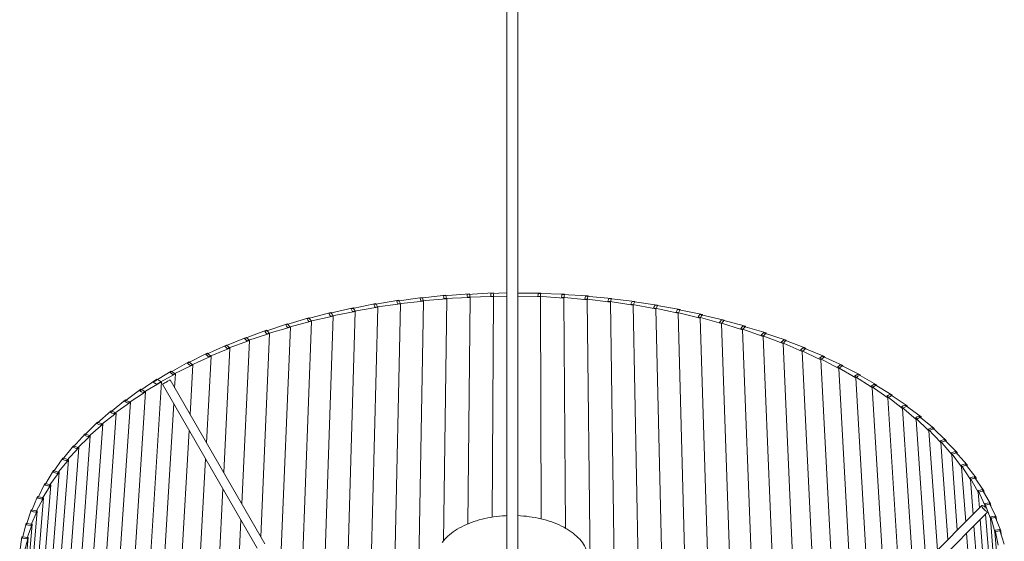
# Model space of a CAD drawing. Header units: millimetres. Extents: x 6284 to 8250, y 1044 to 6845.
# Tile 3 of 6: x 7110 to 7561, y 4727 to 4966. Entities that reach past the tile are written whole.
import ezdxf

# ---------------------------------------------------------------- set-up
doc = ezdxf.new("R2010")
doc.units = ezdxf.units.MM
doc.layers.add('E-LITE-EQPM', color=7, linetype='Continuous', lineweight=20)

# ---------------------------------------------------------------- blocks, each defined once
blk = doc.blocks.new('64315_Suspended_tensor - 64315-44 SAMBA Black_ribbon beige pendant simple lamp ø450-482026-00 Isometrico PDF')
at = {"layer": 'E-LITE-EQPM', "color": 251, "lineweight": 9, "true_color": 0x636466}
for p, q in [((2395.9, 5548.38), (2395.9, 4716.33)), ((2400.9, 4716.33), (2400.9, 5548.37)), ((2357.15, 4838.37), (2345.49, 4836.69)), ((2367.92, 4839.37), (2356.14, 4838.01)), ((2356.14, 4838.01), (2356.3, 4837.38)), ((2356.3, 4837.38), (2356.46, 4836.76)), ((2356.46, 4836.76), (2368.37, 4837.62)), ((2357.44, 4837.51), (2357.15, 4838.37)), ((2357.66, 4836.85), (2357.44, 4837.51)), ((2366.84, 4726.7), (2368.37, 4837.62)), ((2378.76, 4840.06), (2366.88, 4839.03)), ((2366.88, 4839.03), (2366.99, 4838.4)), ((2366.99, 4838.4), (2367.11, 4837.78)), ((2367.11, 4837.78), (2379.07, 4838.31)), ((2368.14, 4838.49), (2367.92, 4839.37)), ((2368.31, 4837.83), (2368.14, 4838.49)), ((2368.37, 4837.62), (2368.31, 4837.83)), ((2389.64, 4840.46), (2377.7, 4839.75)), ((2377.7, 4839.75), (2377.76, 4839.12)), ((2377.76, 4839.12), (2377.83, 4838.5)), ((2377.83, 4838.5), (2389.83, 4838.69)), ((2378.07, 4734.54), (2379.07, 4838.31)), ((2378.92, 4839.18), (2378.76, 4840.06)), ((2379.04, 4838.52), (2378.92, 4839.18)), ((2379.07, 4838.31), (2379.04, 4838.51)), ((2395.9, 4840.4), (2388.56, 4840.18)), ((2388.56, 4840.18), (2388.58, 4839.55)), ((2388.58, 4839.55), (2388.59, 4838.92)), ((2388.59, 4838.92), (2395.9, 4838.84)), ((2389.26, 4737.63), (2389.83, 4838.69)), ((2389.74, 4839.58), (2389.64, 4840.46)), ((2389.8, 4838.9), (2389.74, 4839.58)), ((2389.83, 4838.69), (2389.8, 4838.9)), ((2411.45, 4840.34), (2400.89, 4840.3)), ((2400.89, 4838.98), (2411.37, 4838.57)), ((2410.25, 4839.49), (2410.17, 4838.86)), ((2410.17, 4838.86), (2422.1, 4838.07)), ((2410.33, 4840.12), (2410.25, 4839.49)), ((2422.32, 4839.83), (2410.33, 4840.12)), ((2411.37, 4838.57), (2411.38, 4838.78)), ((2411.64, 4736.83), (2411.37, 4838.57)), ((2411.38, 4838.78), (2411.41, 4839.46)), ((2411.41, 4839.46), (2411.45, 4840.34)), ((2421.06, 4839.01), (2420.93, 4838.39)), ((2420.93, 4838.39), (2432.78, 4837.26)), ((2421.18, 4839.64), (2421.06, 4839.01)), ((2433.14, 4839.01), (2421.18, 4839.64)), ((2422.1, 4838.07), (2422.13, 4838.27)), ((2422.82, 4732.57), (2422.1, 4838.07)), ((2422.13, 4838.27), (2422.21, 4838.95)), ((2422.21, 4838.95), (2422.32, 4839.83)), ((2422.32, 4839.58), (2422.32, 4839.83)), ((2431.81, 4838.24), (2431.64, 4837.62)), ((2431.64, 4837.62), (2443.39, 4836.16)), ((2431.99, 4838.86), (2431.81, 4838.24)), ((2443.87, 4837.9), (2431.99, 4838.86)), ((2432.78, 4837.26), (2432.83, 4837.47)), ((2434.66, 4664.89), (2432.78, 4837.26)), ((2432.83, 4837.47), (2432.96, 4838.14)), ((2432.96, 4838.14), (2433.14, 4839.01)), ((2433.14, 4838.77), (2433.14, 4839.01)), ((2442.71, 4837.78), (2442.49, 4837.16)), ((2454.51, 4836.49), (2442.71, 4837.78)), ((2443.63, 4837.03), (2443.87, 4837.9)), ((2443.88, 4837.65), (2443.87, 4837.9)), ((2325.51, 4833.61), (2314.39, 4830.98)), ((2335.92, 4835.49), (2324.59, 4833.17)), ((2324.59, 4833.17), (2324.89, 4832.56)), ((2325.19, 4831.96), (2336.76, 4833.8)), ((2325.99, 4832.78), (2325.51, 4833.61)), ((2326.36, 4832.15), (2325.99, 4832.78)), ((2333.2, 4695.46), (2336.76, 4833.8)), ((2346.47, 4837.08), (2334.97, 4835.07)), ((2334.97, 4835.07), (2335.22, 4834.46)), ((2335.22, 4834.46), (2335.48, 4833.85)), ((2335.48, 4833.85), (2347.18, 4835.37)), ((2336.34, 4834.65), (2335.92, 4835.49)), ((2336.66, 4834), (2336.34, 4834.65)), ((2336.76, 4833.8), (2336.66, 4834)), ((2344, 4689.23), (2347.18, 4835.37)), ((2345.49, 4836.69), (2345.7, 4836.07)), ((2345.7, 4836.07), (2345.91, 4835.45)), ((2345.91, 4835.45), (2357.73, 4836.64)), ((2346.83, 4836.22), (2346.47, 4837.08)), ((2347.1, 4835.57), (2346.83, 4836.22)), ((2347.18, 4835.37), (2347.1, 4835.57)), ((2355, 4682.88), (2357.73, 4836.64)), ((2357.73, 4836.64), (2357.66, 4836.85)), ((2442.49, 4837.16), (2442.27, 4836.55)), ((2442.27, 4836.55), (2453.89, 4834.77)), ((2443.39, 4836.16), (2443.45, 4836.37)), ((2445.94, 4664.86), (2443.39, 4836.16)), ((2443.45, 4836.37), (2443.63, 4837.03)), ((2453.07, 4835.79), (2452.8, 4835.18)), ((2452.8, 4835.18), (2464.26, 4833.09)), ((2453.34, 4836.4), (2453.07, 4835.79)), ((2465.01, 4834.79), (2453.34, 4836.4)), ((2453.89, 4834.77), (2453.96, 4834.97)), ((2457.07, 4666.58), (2453.89, 4834.77)), ((2453.96, 4834.97), (2454.2, 4835.63)), ((2454.2, 4835.63), (2454.51, 4836.49)), ((2454.51, 4836.24), (2454.51, 4836.49)), ((2463.52, 4834.13), (2463.21, 4833.53)), ((2463.21, 4833.53), (2474.48, 4831.12)), ((2463.84, 4834.74), (2463.52, 4834.13)), ((2475.36, 4832.8), (2463.84, 4834.74)), ((2464.26, 4833.09), (2464.35, 4833.29)), ((2468.03, 4668.28), (2464.26, 4833.09)), ((2464.35, 4833.29), (2464.63, 4833.94)), ((2464.63, 4833.94), (2465.01, 4834.79)), ((2465.01, 4834.54), (2465.01, 4834.79)), ((2474.18, 4832.78), (2473.82, 4832.19)), ((2485.53, 4830.53), (2474.18, 4832.78)), ((2474.92, 4831.96), (2475.36, 4832.8)), ((2475.36, 4832.54), (2475.36, 4832.8)), ((2305.21, 4829), (2294.58, 4825.77)), ((2315.26, 4831.45), (2304.37, 4828.51)), ((2304.37, 4828.51), (2304.76, 4827.93)), ((2305.15, 4827.34), (2316.36, 4829.81)), ((2305.82, 4828.2), (2305.21, 4829)), ((2306.28, 4827.59), (2305.82, 4828.2)), ((2312.28, 4707.54), (2316.36, 4829.81)), ((2314.39, 4830.98), (2314.73, 4830.38)), ((2314.73, 4830.38), (2315.08, 4829.79)), ((2315.08, 4829.79), (2326.47, 4831.95)), ((2315.81, 4830.63), (2315.26, 4831.45)), ((2316.23, 4830.01), (2315.81, 4830.63)), ((2316.36, 4829.81), (2316.23, 4830.01)), ((2322.62, 4701.57), (2326.47, 4831.95)), ((2324.89, 4832.56), (2325.19, 4831.96)), ((2326.47, 4831.95), (2326.36, 4832.15)), ((2473.82, 4832.19), (2473.47, 4831.59)), ((2473.47, 4831.59), (2484.52, 4828.87)), ((2474.48, 4831.12), (2474.58, 4831.32)), ((2478.8, 4669.94), (2474.48, 4831.12)), ((2474.58, 4831.32), (2474.92, 4831.96)), ((2483.95, 4829.95), (2483.55, 4829.37)), ((2483.55, 4829.37), (2494.37, 4826.35)), ((2484.35, 4830.54), (2483.95, 4829.95)), ((2495.5, 4827.97), (2484.35, 4830.54)), ((2484.52, 4828.87), (2484.64, 4829.07)), ((2489.35, 4671.57), (2484.52, 4828.87)), ((2484.64, 4829.07), (2485.02, 4829.7)), ((2485.02, 4829.7), (2485.53, 4830.53)), ((2485.53, 4830.26), (2485.53, 4830.53)), ((2295.38, 4826.28), (2285.02, 4822.75)), ((2285.97, 4821.63), (2296.71, 4824.71)), ((2292.41, 4719.01), (2296.71, 4824.71)), ((2294.58, 4825.77), (2295.01, 4825.19)), ((2295.01, 4825.19), (2295.44, 4824.62)), ((2296.04, 4825.5), (2295.38, 4826.28)), ((2295.44, 4824.62), (2306.43, 4827.4)), ((2296.55, 4824.9), (2296.04, 4825.5)), ((2296.71, 4824.71), (2296.55, 4824.9)), ((2302.2, 4713.35), (2306.43, 4827.4)), ((2304.76, 4827.93), (2305.15, 4827.34)), ((2306.43, 4827.4), (2306.28, 4827.59)), ((2493.88, 4827.44), (2493.44, 4826.87)), ((2493.44, 4826.87), (2503.99, 4823.55)), ((2494.33, 4828.01), (2493.88, 4827.44)), ((2505.24, 4825.15), (2494.33, 4828.01)), ((2494.37, 4826.35), (2494.5, 4826.54)), ((2499.64, 4673.17), (2494.37, 4826.35)), ((2494.5, 4826.54), (2494.93, 4827.16)), ((2494.93, 4827.16), (2495.5, 4827.97)), ((2495.51, 4827.7), (2495.5, 4827.97)), ((2503.59, 4824.66), (2503.1, 4824.11)), ((2503.1, 4824.11), (2513.37, 4820.49)), ((2504.08, 4825.22), (2503.59, 4824.66)), ((2503.99, 4823.55), (2504.14, 4823.74)), ((2514.74, 4822.05), (2504.08, 4825.22)), ((2504.14, 4823.74), (2504.62, 4824.35)), ((2504.62, 4824.35), (2505.24, 4825.15)), ((2505.25, 4824.87), (2505.24, 4825.15)), ((2276.44, 4820.04), (2266.71, 4815.95)), ((2285.78, 4823.29), (2275.73, 4819.48)), ((2275.73, 4819.48), (2276.24, 4818.93)), ((2277.22, 4819.3), (2276.44, 4820.04)), ((2276.76, 4818.39), (2287.23, 4821.76)), ((2277.82, 4818.73), (2277.22, 4819.3)), ((2283.12, 4728.66), (2287.23, 4821.76)), ((2285.02, 4822.75), (2285.5, 4822.19)), ((2285.5, 4822.19), (2285.97, 4821.63)), ((2286.5, 4822.53), (2285.78, 4823.29)), ((2287.05, 4821.94), (2286.5, 4822.53)), ((2287.23, 4821.76), (2287.06, 4821.94)), ((2509.66, 4674.72), (2503.99, 4823.55)), ((2513.06, 4821.61), (2512.53, 4821.07)), ((2512.53, 4821.07), (2522.49, 4817.18)), ((2513.59, 4822.16), (2513.06, 4821.61)), ((2513.37, 4820.49), (2513.54, 4820.68)), ((2519.39, 4676.22), (2513.37, 4820.49)), ((2513.54, 4820.68), (2514.06, 4821.27)), ((2523.97, 4818.7), (2513.59, 4822.16)), ((2514.06, 4821.27), (2514.74, 4822.05)), ((2514.75, 4821.77), (2514.74, 4822.05)), ((2267.38, 4816.53), (2258, 4812.18)), ((2259.2, 4811.15), (2269.05, 4815.09)), ((2266.16, 4758.04), (2269.05, 4815.09)), ((2266.71, 4815.95), (2267.27, 4815.42)), ((2267.27, 4815.42), (2267.83, 4814.89)), ((2268.22, 4815.81), (2267.38, 4816.53)), ((2267.83, 4814.89), (2278, 4818.55)), ((2268.85, 4815.26), (2268.22, 4815.81)), ((2269.05, 4815.09), (2268.86, 4815.26)), ((2274.44, 4743.68), (2278, 4818.55)), ((2276.24, 4818.93), (2276.76, 4818.39)), ((2278, 4818.55), (2277.82, 4818.73)), ((2522.26, 4818.31), (2521.69, 4817.78)), ((2521.69, 4817.78), (2531.32, 4813.62)), ((2522.83, 4818.84), (2522.26, 4818.31)), ((2522.49, 4817.18), (2522.67, 4817.36)), ((2528.79, 4677.67), (2522.49, 4817.18)), ((2522.67, 4817.36), (2523.23, 4817.94)), ((2532.92, 4815.09), (2522.83, 4818.84)), ((2523.23, 4817.94), (2523.97, 4818.7)), ((2523.99, 4818.41), (2523.97, 4818.7)), ((2531.18, 4814.75), (2530.57, 4814.24)), ((2531.79, 4815.26), (2531.18, 4814.75)), ((2541.55, 4811.24), (2531.79, 4815.26)), ((2532.12, 4814.35), (2532.92, 4815.09)), ((2532.93, 4814.79), (2532.92, 4815.09)), ((2258.63, 4812.78), (2249.62, 4808.17)), ((2250.89, 4807.17), (2260.4, 4811.38)), ((2258, 4812.18), (2258.6, 4811.66)), ((2258.26, 4771.69), (2260.4, 4811.38)), ((2258.6, 4811.66), (2259.2, 4811.15)), ((2259.51, 4812.08), (2258.63, 4812.78)), ((2260.19, 4811.55), (2259.51, 4812.08)), ((2260.4, 4811.38), (2260.19, 4811.54)), ((2530.57, 4814.24), (2539.84, 4809.81)), ((2531.32, 4813.62), (2531.51, 4813.79)), ((2537.84, 4679.08), (2531.32, 4813.62)), ((2531.51, 4813.79), (2532.12, 4814.35)), ((2539.79, 4810.95), (2539.15, 4810.45)), ((2539.15, 4810.45), (2548.04, 4805.78)), ((2540.44, 4811.44), (2539.79, 4810.95)), ((2540.05, 4809.98), (2540.7, 4810.53)), ((2549.85, 4807.16), (2540.44, 4811.44)), ((2540.7, 4810.53), (2541.55, 4811.24)), ((2541.56, 4810.93), (2541.55, 4811.24)), ((2250.19, 4808.78), (2241.58, 4803.93)), ((2242.92, 4802.97), (2252.07, 4807.44)), ((2249.62, 4808.17), (2250.25, 4807.67)), ((2251.13, 4808.11), (2250.19, 4808.78)), ((2250.25, 4807.67), (2250.89, 4807.17)), ((2250.78, 4784.67), (2252.07, 4807.44)), ((2251.85, 4807.6), (2251.13, 4808.11)), ((2252.07, 4807.44), (2251.85, 4807.6)), ((2539.84, 4809.81), (2540.05, 4809.98)), ((2546.53, 4680.42), (2539.84, 4809.81)), ((2548.08, 4806.91), (2547.4, 4806.44)), ((2547.4, 4806.44), (2555.89, 4801.52)), ((2548.04, 4805.78), (2548.26, 4805.94)), ((2554.71, 4684.05), (2548.04, 4805.78)), ((2548.76, 4807.39), (2548.08, 4806.91)), ((2548.26, 4805.94), (2548.95, 4806.47)), ((2557.8, 4802.85), (2548.76, 4807.39)), ((2548.95, 4806.47), (2549.85, 4807.16)), ((2549.87, 4806.83), (2549.85, 4807.16)), ((2242.1, 4804.56), (2233.9, 4799.48)), ((2235.31, 4798.55), (2244.08, 4803.27)), ((2241.58, 4803.93), (2242.25, 4803.45)), ((2243.09, 4803.91), (2242.1, 4804.56)), ((2242.25, 4803.45), (2242.92, 4802.97)), ((2243.84, 4803.42), (2243.09, 4803.91)), ((2243.7, 4796.94), (2244.08, 4803.27)), ((2244.08, 4803.27), (2243.91, 4803.38)), ((2556.02, 4802.65), (2555.3, 4802.2)), ((2555.3, 4802.2), (2563.38, 4797.05)), ((2555.89, 4801.52), (2556.12, 4801.68)), ((2562.24, 4691.58), (2555.89, 4801.52)), ((2556.73, 4803.11), (2556.02, 4802.65)), ((2556.12, 4801.68), (2556.85, 4802.18)), ((2565.39, 4798.32), (2556.73, 4803.11)), ((2556.85, 4802.18), (2557.8, 4802.85)), ((2557.82, 4802.51), (2557.8, 4802.85)), ((2226.87, 4625.65), (2237.66, 4799.61)), ((2235.6, 4800.86), (2227.76, 4795.59)), ((2229.23, 4794.7), (2237.66, 4799.61)), ((2233.9, 4799.48), (2234.6, 4799.01)), ((2234.6, 4799.01), (2235.31, 4798.55)), ((2236.63, 4800.23), (2235.6, 4800.86)), ((2237.48, 4799.72), (2236.63, 4800.23)), ((2237.66, 4799.61), (2237.48, 4799.72)), ((2238.16, 4798.56), (2281.57, 4723.36)), ((2285.04, 4725.36), (2241.62, 4800.56)), ((2563.6, 4798.18), (2562.85, 4797.74)), ((2562.85, 4797.74), (2570.49, 4792.37)), ((2563.38, 4797.05), (2563.62, 4797.2)), ((2569.34, 4698.68), (2563.38, 4797.05)), ((2564.34, 4798.61), (2563.6, 4798.18)), ((2563.62, 4797.2), (2564.39, 4797.69)), ((2572.59, 4793.59), (2564.34, 4798.61)), ((2564.39, 4797.69), (2565.39, 4798.32)), ((2565.41, 4797.96), (2565.39, 4798.32)), ((2219.73, 4630.81), (2230.33, 4795.05)), ((2228.19, 4796.24), (2220.79, 4790.76)), ((2222.32, 4789.91), (2230.33, 4795.05)), ((2227.76, 4795.59), (2228.49, 4795.14)), ((2229.26, 4795.64), (2228.19, 4796.24)), ((2228.49, 4795.14), (2229.23, 4794.7)), ((2230.08, 4795.19), (2229.26, 4795.64)), ((2230.33, 4795.05), (2230.08, 4795.19)), ((2570.79, 4793.5), (2570.01, 4793.08)), ((2570.01, 4793.08), (2577.21, 4787.51)), ((2570.49, 4792.37), (2570.74, 4792.52)), ((2575.99, 4705.33), (2570.49, 4792.37)), ((2570.74, 4792.52), (2571.54, 4792.98)), ((2571.57, 4793.91), (2570.79, 4793.5)), ((2571.54, 4792.98), (2572.59, 4793.59)), ((2579.39, 4788.67), (2571.57, 4793.91)), ((2572.61, 4793.21), (2572.59, 4793.59)), ((2213.07, 4636.16), (2223.39, 4790.29)), ((2221.17, 4791.42), (2214.23, 4785.74)), ((2215.82, 4784.93), (2223.39, 4790.29)), ((2220.79, 4790.76), (2221.55, 4790.33)), ((2222.28, 4790.86), (2221.17, 4791.42)), ((2221.55, 4790.33), (2222.32, 4789.91)), ((2223.13, 4790.43), (2222.28, 4790.86)), ((2223.39, 4790.29), (2223.13, 4790.43)), ((2233.22, 4621.52), (2243.27, 4789.72)), ((2577.59, 4788.62), (2576.78, 4788.23)), ((2576.78, 4788.23), (2583.51, 4782.46)), ((2577.21, 4787.51), (2577.46, 4787.65)), ((2577.46, 4787.65), (2578.3, 4788.09)), ((2578.4, 4789.01), (2577.59, 4788.62)), ((2578.3, 4788.09), (2579.39, 4788.67)), ((2585.77, 4783.56), (2578.4, 4789.01)), ((2579.41, 4788.27), (2579.39, 4788.67)), ((2206.92, 4641.68), (2216.85, 4785.35)), ((2214.55, 4786.41), (2208.09, 4780.55)), ((2209.74, 4779.79), (2216.85, 4785.35)), ((2214.23, 4785.74), (2215.02, 4785.34)), ((2215.7, 4785.88), (2214.55, 4786.41)), ((2215.02, 4785.34), (2215.82, 4784.93)), ((2216.58, 4785.47), (2215.7, 4785.88)), ((2216.85, 4785.35), (2216.58, 4785.47)), ((2582.19, 4711.53), (2577.21, 4787.51)), ((2583.98, 4783.56), (2583.14, 4783.2)), ((2583.14, 4783.2), (2589.38, 4777.25)), ((2584.81, 4783.93), (2583.98, 4783.56)), ((2584.64, 4783.01), (2585.77, 4783.56)), ((2591.72, 4778.28), (2584.81, 4783.93)), ((2585.8, 4783.13), (2585.77, 4783.56)), ((2201.27, 4647.34), (2210.74, 4780.23)), ((2208.36, 4781.23), (2202.4, 4775.19)), ((2204.09, 4774.48), (2210.74, 4780.23)), ((2208.09, 4780.55), (2208.92, 4780.17)), ((2209.55, 4780.73), (2208.36, 4781.23)), ((2208.92, 4780.17), (2209.74, 4779.79)), ((2210.46, 4780.35), (2209.55, 4780.73)), ((2210.74, 4780.23), (2210.46, 4780.35)), ((2583.51, 4782.46), (2583.77, 4782.59)), ((2587.94, 4717.28), (2583.51, 4782.46)), ((2583.77, 4782.59), (2584.64, 4783.01)), ((2590.8, 4778.68), (2589.94, 4778.34)), ((2597.22, 4772.85), (2590.8, 4778.68)), ((2196.15, 4653.14), (2205.05, 4774.95)), ((2202.61, 4775.88), (2197.15, 4769.68)), ((2198.9, 4769.02), (2205.05, 4774.95)), ((2202.4, 4775.19), (2203.25, 4774.83)), ((2203.83, 4775.41), (2202.61, 4775.88)), ((2203.25, 4774.83), (2204.09, 4774.48)), ((2204.76, 4775.06), (2203.83, 4775.41)), ((2205.05, 4774.95), (2204.76, 4775.06)), ((2241.22, 4616.73), (2250.36, 4777.43)), ((2589.94, 4778.34), (2589.08, 4777.99)), ((2589.08, 4777.99), (2594.81, 4771.88)), ((2589.38, 4777.25), (2589.65, 4777.37)), ((2593.22, 4722.56), (2589.38, 4777.25)), ((2589.66, 4777.37), (2590.55, 4777.77)), ((2590.55, 4777.77), (2591.72, 4778.28)), ((2591.75, 4777.82), (2591.72, 4778.28)), ((2191.55, 4659.05), (2199.81, 4769.51)), ((2197.31, 4770.37), (2192.37, 4764.03)), ((2194.16, 4763.42), (2199.81, 4769.51)), ((2197.15, 4769.68), (2198.02, 4769.35)), ((2198.56, 4769.94), (2197.31, 4770.37)), ((2199.52, 4769.61), (2198.56, 4769.94)), ((2199.81, 4769.51), (2199.52, 4769.61)), ((2595.45, 4772.95), (2594.57, 4772.63)), ((2594.57, 4772.63), (2599.79, 4766.36)), ((2594.81, 4771.88), (2595.1, 4771.99)), ((2598.02, 4727.36), (2594.81, 4771.88)), ((2595.1, 4771.99), (2596.02, 4772.36)), ((2596.34, 4773.27), (2595.45, 4772.95)), ((2596.02, 4772.36), (2597.22, 4772.85)), ((2602.27, 4767.27), (2596.34, 4773.27)), ((2597.26, 4772.34), (2597.22, 4772.85)), ((2198.02, 4769.35), (2198.9, 4769.02)), ((2600.51, 4767.41), (2599.61, 4767.12)), ((2599.61, 4767.12), (2604.31, 4760.72)), ((2599.79, 4766.36), (2600.08, 4766.47)), ((2602.35, 4731.69), (2599.79, 4766.36)), ((2600.08, 4766.47), (2601.03, 4766.81)), ((2601.42, 4767.71), (2600.51, 4767.41)), ((2601.03, 4766.81), (2602.27, 4767.27)), ((2606.84, 4761.55), (2601.42, 4767.71)), ((2602.31, 4766.7), (2602.27, 4767.27)), ((2187.48, 4665.06), (2195.03, 4763.94)), ((2192.47, 4764.73), (2188.06, 4758.26)), ((2189.9, 4757.69), (2195.03, 4763.94)), ((2192.37, 4764.03), (2193.27, 4763.73)), ((2193.75, 4764.33), (2192.47, 4764.73)), ((2193.27, 4763.73), (2194.16, 4763.42)), ((2194.73, 4764.03), (2193.75, 4764.33)), ((2195.03, 4763.94), (2194.73, 4764.03)), ((2249.67, 4612.17), (2257.87, 4764.42)), ((2605.11, 4761.75), (2604.19, 4761.47)), ((2604.19, 4761.47), (2608.35, 4754.95)), ((2604.31, 4760.72), (2604.61, 4760.81)), ((2606.21, 4735.55), (2604.31, 4760.72)), ((2604.61, 4760.81), (2605.57, 4761.13)), ((2606.03, 4762.02), (2605.11, 4761.75)), ((2605.57, 4761.13), (2606.84, 4761.55)), ((2610.94, 4755.71), (2606.03, 4762.02)), ((2606.89, 4760.92), (2606.84, 4761.55)), ((2183.96, 4671.14), (2190.72, 4758.24)), ((2188.11, 4758.96), (2184.24, 4752.37)), ((2186.11, 4751.86), (2190.72, 4758.24)), ((2188.06, 4758.26), (2188.98, 4757.98)), ((2189.42, 4758.6), (2188.11, 4758.96)), ((2188.98, 4757.98), (2189.9, 4757.69)), ((2190.41, 4758.32), (2189.42, 4758.6)), ((2190.72, 4758.24), (2190.41, 4758.32)), ((2609.23, 4755.96), (2608.29, 4755.71)), ((2610.17, 4756.2), (2609.23, 4755.96)), ((2614.54, 4749.77), (2610.17, 4756.2)), ((2184.23, 4753.07), (2180.92, 4746.39)), ((2180.97, 4677.3), (2186.89, 4752.42)), ((2182.81, 4745.92), (2186.89, 4752.42)), ((2185.56, 4752.75), (2184.23, 4753.07)), ((2184.24, 4752.37), (2185.18, 4752.12)), ((2185.18, 4752.12), (2186.11, 4751.86)), ((2186.57, 4752.5), (2185.56, 4752.75)), ((2186.89, 4752.42), (2186.58, 4752.5)), ((2608.29, 4755.71), (2611.91, 4749.08)), ((2608.35, 4754.95), (2608.65, 4755.04)), ((2609.58, 4738.92), (2608.35, 4754.95)), ((2608.66, 4755.04), (2609.64, 4755.33)), ((2609.64, 4755.33), (2610.94, 4755.71)), ((2610.99, 4755), (2610.94, 4755.71)), ((2180.85, 4747.09), (2178.09, 4740.32)), ((2182.2, 4746.8), (2180.85, 4747.09)), ((2258.53, 4607.85), (2265.79, 4750.72)), ((2612.86, 4750.06), (2611.91, 4749.84)), ((2611.91, 4749.84), (2614.97, 4743.12)), ((2611.91, 4749.08), (2612.22, 4749.16)), ((2612.47, 4741.81), (2611.91, 4749.08)), ((2612.22, 4749.16), (2613.22, 4749.42)), ((2613.82, 4750.28), (2612.86, 4750.06)), ((2613.22, 4749.42), (2614.54, 4749.77)), ((2617.65, 4743.73), (2613.82, 4750.28)), ((2614.61, 4748.94), (2614.54, 4749.77)), ((2178.52, 4683.5), (2183.54, 4746.51)), ((2180.02, 4739.91), (2183.54, 4746.51)), ((2180.92, 4746.39), (2181.87, 4746.16)), ((2181.87, 4746.16), (2182.81, 4745.92)), ((2183.23, 4746.58), (2182.2, 4746.8)), ((2183.54, 4746.51), (2183.23, 4746.58)), ((2613.59, 4742.94), (2554.28, 4683.63)), ((2614.74, 4742.45), (2614.48, 4742.64)), ((2614.97, 4743.12), (2615.29, 4743.19)), ((2615.08, 4741.7), (2614.97, 4743.12)), ((2616, 4744.07), (2615.03, 4743.88)), ((2615.03, 4743.88), (2617.54, 4737.08)), ((2615.29, 4743.19), (2616.31, 4743.42)), ((2616.97, 4744.26), (2616, 4744.07)), ((2616.31, 4743.42), (2617.65, 4743.73)), ((2620.25, 4737.62), (2616.97, 4744.26)), ((2617.73, 4742.73), (2617.65, 4743.73)), ((2177.97, 4741.01), (2175.77, 4734.18)), ((2176.6, 4689.73), (2180.69, 4740.51)), ((2177.72, 4733.82), (2180.69, 4740.51)), ((2179.33, 4740.76), (2177.97, 4741.01)), ((2178.09, 4740.32), (2179.05, 4740.11)), ((2179.05, 4740.11), (2180.02, 4739.91)), ((2180.37, 4740.57), (2179.33, 4740.76)), ((2180.69, 4740.51), (2180.37, 4740.57)), ((2557.11, 4680.8), (2616.42, 4740.11)), ((2619.47, 4686.4), (2615.3, 4739)), ((2615.52, 4740.41), (2615.85, 4740.2)), ((2618.64, 4738), (2617.66, 4737.83)), ((2619.62, 4738.17), (2618.64, 4738)), ((2622.34, 4731.44), (2619.62, 4738.17)), ((2175.59, 4734.87), (2173.97, 4727.98)), ((2175.22, 4695.96), (2178.35, 4734.44)), ((2176.97, 4734.65), (2175.59, 4734.87)), ((2175.77, 4734.18), (2176.75, 4734)), ((2175.94, 4727.67), (2178.35, 4734.44)), ((2176.75, 4734), (2177.72, 4733.82)), ((2178.02, 4734.49), (2176.97, 4734.65)), ((2178.35, 4734.44), (2178.02, 4734.49)), ((2267.8, 4603.78), (2274.09, 4736.32)), ((2614.57, 4674.12), (2609.99, 4733.7)), ((2617.29, 4680.25), (2612.88, 4736.59)), ((2617.54, 4737.08), (2617.86, 4737.14)), ((2621.11, 4692.52), (2617.54, 4737.08)), ((2617.66, 4737.83), (2619.6, 4730.97)), ((2617.86, 4737.14), (2618.89, 4737.35)), ((2618.89, 4737.35), (2620.25, 4737.62)), ((2620.35, 4736.36), (2620.25, 4737.62)), ((2611.31, 4668.04), (2606.6, 4730.32)), ((2619.6, 4730.97), (2619.92, 4731.03)), ((2622.21, 4698.58), (2619.6, 4730.97)), ((2620.77, 4731.86), (2619.78, 4731.72)), ((2619.78, 4731.72), (2621.15, 4724.82)), ((2619.92, 4731.03), (2620.97, 4731.2)), ((2621.76, 4732), (2620.77, 4731.86)), ((2620.97, 4731.2), (2622.34, 4731.44)), ((2623.91, 4725.2), (2621.76, 4732)), ((2622.47, 4729.74), (2622.34, 4731.44)), ((2173.73, 4728.66), (2172.68, 4721.73)), ((2175.12, 4728.49), (2173.73, 4728.66)), ((2173.97, 4727.98), (2174.95, 4727.82)), ((2174.38, 4702.17), (2176.51, 4728.31)), ((2174.66, 4721.49), (2176.51, 4728.31)), ((2174.95, 4727.82), (2175.94, 4727.67)), ((2176.18, 4728.36), (2175.12, 4728.49)), ((2176.51, 4728.31), (2176.18, 4728.36))]:
    blk.add_line(p, q, dxfattribs=at)
for points in [[(2238.16, 4798.56, 0), (2238.26, 4798.62, 0), (2238.47, 4798.74, 0)], [(2238.47, 4798.74, 0), (2238.78, 4798.92, 0), (2239.16, 4799.14, 0), (2239.6, 4799.39, 0), (2240.05, 4799.65, 0), (2240.49, 4799.9, 0), (2240.89, 4800.13, 0), (2241.22, 4800.32, 0), (2241.46, 4800.46, 0), (2241.6, 4800.54, 0), (2241.61, 4800.55, 0)], [(2614.48, 4742.64, 0), (2614.15, 4742.85, 0), (2613.87, 4742.96, 0), (2613.67, 4742.98, 0), (2613.56, 4742.9, 0), (2613.55, 4742.72, 0), (2613.64, 4742.47, 0), (2613.82, 4742.15, 0), (2614.08, 4741.78, 0), (2614.4, 4741.4, 0), (2614.77, 4741.03, 0), (2615.15, 4740.69, 0), (2615.52, 4740.41, 0)], [(2366.27, 4726, 0), (2366.86, 4726.75, 0), (2367.49, 4727.5, 0), (2368.18, 4728.22, 0), (2368.91, 4728.92, 0), (2369.69, 4729.61, 0), (2370.51, 4730.27, 0), (2371.37, 4730.92, 0), (2372.28, 4731.54, 0), (2373.23, 4732.14, 0), (2374.21, 4732.71, 0), (2375.24, 4733.26, 0), (2376.3, 4733.79, 0), (2377.39, 4734.29, 0), (2378.52, 4734.77, 0), (2379.67, 4735.21, 0), (2380.86, 4735.63, 0), (2382.07, 4736.03, 0), (2383.31, 4736.39, 0), (2384.57, 4736.73, 0), (2385.85, 4737.03, 0), (2387.16, 4737.31, 0), (2388.48, 4737.55, 0), (2389.81, 4737.76, 0), (2391.16, 4737.95, 0), (2392.52, 4738.1, 0), (2393.89, 4738.22, 0), (2395.26, 4738.31, 0), (2395.9, 4738.33, 0)], [(2400.9, 4738.34, 0), (2402.17, 4738.27, 0), (2403.54, 4738.17, 0), (2404.91, 4738.03, 0), (2406.26, 4737.87, 0), (2407.61, 4737.67, 0), (2408.93, 4737.44, 0), (2410.25, 4737.18, 0), (2411.54, 4736.89, 0), (2412.81, 4736.58, 0), (2414.06, 4736.23, 0), (2415.29, 4735.85, 0), (2416.49, 4735.44, 0), (2417.66, 4735.01, 0), (2418.81, 4734.55, 0), (2419.92, 4734.06, 0), (2421, 4733.55, 0), (2422.04, 4733.01, 0), (2422.95, 4732.5, 0)], [(2433.4, 4717.78, 0), (2433.37, 4718.63, 0), (2433.28, 4719.48, 0), (2433.14, 4720.33, 0), (2432.93, 4721.17, 0), (2432.67, 4722, 0), (2432.35, 4722.82, 0), (2431.98, 4723.64, 0), (2431.55, 4724.44, 0), (2431.06, 4725.23, 0), (2430.53, 4726, 0), (2429.94, 4726.75, 0), (2429.31, 4727.5, 0), (2428.63, 4728.22, 0), (2427.89, 4728.92, 0), (2427.12, 4729.61, 0), (2426.29, 4730.27, 0), (2425.43, 4730.92, 0), (2424.52, 4731.54, 0), (2423.58, 4732.14, 0), (2422.95, 4732.5, 0)]]:
    blk.add_polyline3d(points, dxfattribs=at)

msp = doc.modelspace()

# ---------------------------------------------------------------- block references
at = {"layer": 'E-LITE-EQPM', "color": 254, "lineweight": 9, "true_color": 0xd4d4d4}
msp.add_blockref('64315_Suspended_tensor - 64315-44 SAMBA Black_ribbon beige pendant simple lamp ø450-482026-00 Isometrico PDF', (4937.29, 0), dxfattribs=at)

doc.saveas('drawing.dxf')
